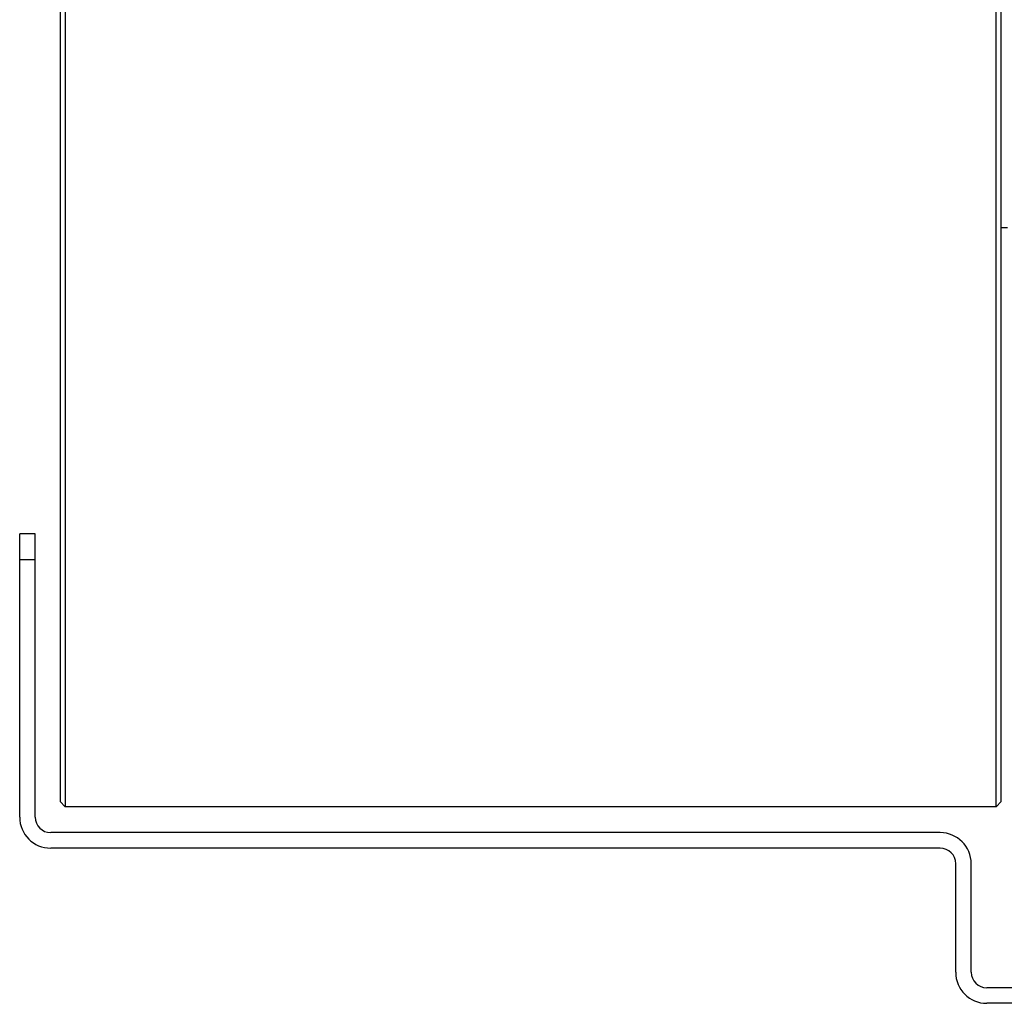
# Model space of a CAD drawing. Extents: x -3089 to 1181, y 8 to 2274.
# Tile 34 of 66: x -2163 to -1973, y 1869 to 2059. Entities that reach past the tile are written whole.
import ezdxf

# ---------------------------------------------------------------- set-up
doc = ezdxf.new("R2010")
doc.units = 0
doc.header["$LTSCALE"] = 65.395
doc.layers.get('0').update_dxf_attribs({"linetype": 'CONTINUOUS'})

msp = doc.modelspace()

# ---------------------------------------------------------------- linework, layer by layer
at = {"color": 7, "linetype": 'CONTINUOUS'}
for p, q in [((-2155.11, 2230), (-2155.11, 1908)), ((-2154.11, 2231), (-2154.11, 1907)), ((-1974.11, 1907), (-1974.11, 2231)), ((-1973.11, 1908), (-1973.11, 2230)), ((-2162.91, 1905), (-2162.91, 1959.76)), ((-2159.91, 1959.76), (-2162.91, 1959.76)), ((-2159.91, 1905), (-2159.91, 1959.76)), ((-2155.11, 1908), (-2154.11, 1907)), ((-1973.11, 1908), (-1974.11, 1907)), ((-1974.11, 1907), (-2154.11, 1907)), ((-1984.91, 1902), (-2156.91, 1902)), ((-1984.91, 1899), (-2156.91, 1899)), ((-1981.91, 1875), (-1981.91, 1896)), ((-1978.91, 1875), (-1978.91, 1896)), ((-1957.91, 1872), (-1975.91, 1872)), ((-1957.91, 1869), (-1975.91, 1869))]:
    msp.add_line(p, q, dxfattribs=at)
at = {"color": 6, "linetype": 'CONTINUOUS'}
msp.add_line((-1973.11, 2019), (-1971.91, 2019), dxfattribs=at)
at = {"color": 9, "linetype": 'CONTINUOUS'}
msp.add_line((-2159.91, 1954.76), (-2162.91, 1954.76), dxfattribs=at)
at = {"color": 7, "linetype": 'CONTINUOUS'}
for centre, radius, start, end in [((-2156.91, 1905), 6, 180, 270), ((-2156.91, 1905), 3, 180, 270), ((-1984.91, 1896), 6, 0, 90), ((-1984.91, 1896), 3, 0, 90), ((-1975.91, 1875), 6, 180, 270), ((-1975.91, 1875), 3, 180, 270)]:
    msp.add_arc(centre, radius, start, end, dxfattribs=at)

doc.saveas('drawing.dxf')
